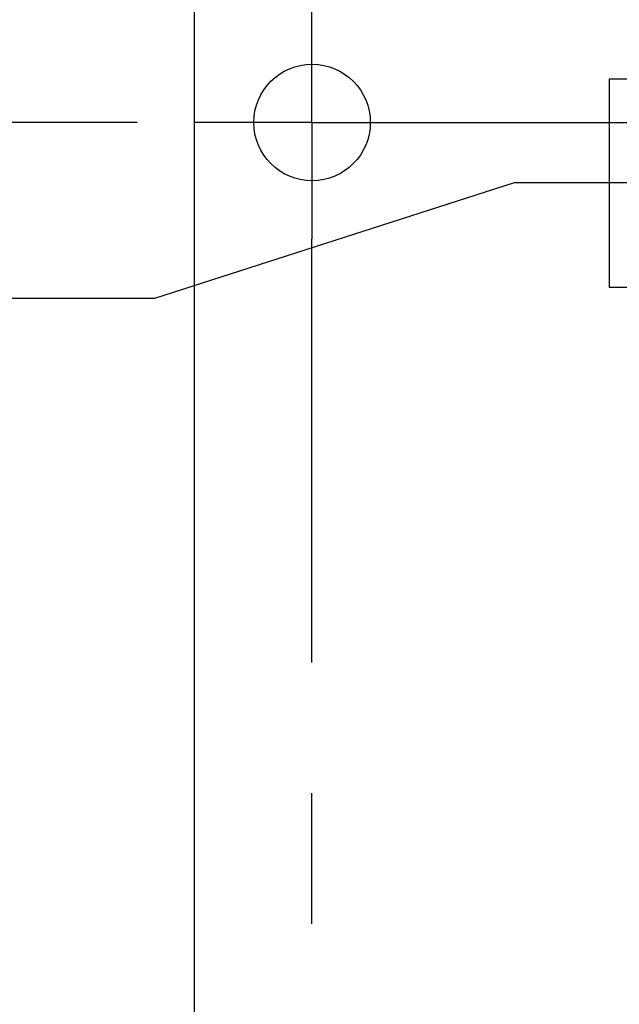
# Model space of a CAD drawing. Header units: inches. Extents: x 0 to 34, y 0 to 22.
# Tile 26 of 33: x 21.789 to 22.432, y 16.002 to 17.059. Entities that reach past the tile are written whole.
import ezdxf

# ---------------------------------------------------------------- set-up
doc = ezdxf.new("R2010")
doc.units = ezdxf.units.IN
doc.header["$LTSCALE"] = 1.87
doc.header["$MEASUREMENT"] = 0
doc.linetypes.add('CENTER', pattern=[0.6, 0.375, -0.075, 0.075, -0.075])
doc.layers.get('0').update_dxf_attribs({"linetype": 'CONTINUOUS'})
doc.layers.add('02___PRT_ALL_AXES', color=7, linetype='CONTINUOUS')
doc.layers.add('DIMENSIONS', color=7, linetype='CONTINUOUS')
doc.styles.get("Standard").update_dxf_attribs({"font": 'txt', "width": 0.8})
doc.dimstyles.new('DIMSTYLE_2', dxfattribs={"dimtxt": 0.125, "dimasz": 0.18, "dimexe": 0.18, "dimexo": 0.0625, "dimgap": 0.09, "dimtad": 0, "dimtih": 1, "dimtoh": 1, "dimdec": 3, "dimzin": 4, "dimdsep": 46, "dimtxsty": 'STANDARD', "dimblk": '_FILLED', "dimblk1": '_FILLED', "dimblk2": '_FILLED', "dimcen": 0.09, "dimadec": 0, "dimazin": 0, "dimtp": 0.01, "dimtm": 0.01, "dimtfac": 1, "dimtdec": 3, "dimtofl": 0, "dimtmove": 0, "dimatfit": 3, "dimldrblk": '_FILLED', "dimfxl": 1, "dimtolj": 1, "dimtzin": 4, "dimarcsym": 0})

# ---------------------------------------------------------------- blocks, each defined once
blk = doc.blocks.new('*D51')
at = {"layer": 'DIMENSIONS', "color": 2, "linetype": 'CONTINUOUS'}
blk.add_line((23.5526, 17.0716), (23.5526, 17.8125), dxfattribs=at)
at = {"layer": 'DIMENSIONS', "color": 2, "linetype": 'CONTINUOUS', "insert": (23.4901, 17.875), "char_height": 0.125, "width": 1.325, "attachment_point": 1, "rotation": 90, "line_spacing_factor": 0.9}
blk.add_mtext('1.576{\\Ftxt.shx;\\W1.000000;\\H0.125000; }[40.03]', dxfattribs=at)
blk = doc.blocks.new('_FILLED')
at = {"color": 0, "linetype": 'BYBLOCK'}
blk.add_solid([(0, 0), (-1, 0.1736), (-1, -0.1736)], dxfattribs=at)
blk = doc.blocks.new('*D56')
at = {"layer": 'DIMENSIONS', "color": 2, "linetype": 'CONTINUOUS'}
blk.add_line((21.915, 16.949), (21.2891, 16.949), dxfattribs=at)
at = {"layer": 'DIMENSIONS', "color": 2, "linetype": 'CONTINUOUS', "insert": (21.2266, 17.0115), "char_height": 0.125, "width": 1.225, "attachment_point": 3, "line_spacing_factor": 0.9}
blk.add_mtext('3.874{\\Ftxt.shx;\\W1.000000;\\H0.125000; }[98.4]', dxfattribs=at)
blk = doc.blocks.new('*D57')
at = {"layer": 'DIMENSIONS', "color": 2, "linetype": 'CONTINUOUS'}
blk.add_line((21.9141, 17.125), (21.2891, 17.125), dxfattribs=at)
at = {"layer": 'DIMENSIONS', "color": 2, "linetype": 'CONTINUOUS', "insert": (21.2266, 17.1875), "char_height": 0.125, "width": 1.425, "attachment_point": 3, "line_spacing_factor": 0.9}
blk.add_mtext('4.050{\\Ftxt.shx;\\W1.000000;\\H0.125000; }[102.87]', dxfattribs=at)
blk = doc.blocks.new('*D58')
at = {"layer": 'DIMENSIONS', "color": 2, "linetype": 'CONTINUOUS'}
for p, q in [((22.3195, 16.884), (21.9337, 16.7601)), ((23.365, 16.884), (22.3195, 16.884)), ((21.9337, 16.7601), (21.2891, 16.7601))]:
    blk.add_line(p, q, dxfattribs=at)
at = {"layer": 'DIMENSIONS', "color": 2, "linetype": 'CONTINUOUS', "insert": (21.2266, 16.8226), "char_height": 0.125, "width": 1.325, "attachment_point": 3, "line_spacing_factor": 0.9}
blk.add_mtext('3.809{\\Ftxt.shx;\\W1.000000;\\H0.125000; }[96.75]', dxfattribs=at)

msp = doc.modelspace()

# ---------------------------------------------------------------- linework, layer by layer
at = {"color": 7, "linetype": 'CONTINUOUS'}
for p, q in [((21.9766, 13.075), (21.9766, 17.125)), ((22.4218, 16.7719), (22.4218, 16.9959)), ((22.4218, 16.9959), (22.4548, 16.9959)), ((22.4548, 16.7719), (22.4218, 16.7719))]:
    msp.add_line(p, q, dxfattribs=at)
msp.add_circle((22.1028, 16.9489), 0.0625, dxfattribs=at)
at = {"layer": '02___PRT_ALL_AXES', "color": 7, "linetype": 'CENTER'}
for p, q in [((22.1026, 16.949), (22.1026, 17.0741)), ((22.1026, 16.949), (21.9775, 16.949)), ((22.1026, 16.949), (22.1026, 16.8239)), ((22.1026, 16.949), (24.8765, 16.949)), ((22.1026, 14.125), (22.1026, 16.8239))]:
    msp.add_line(p, q, dxfattribs=at)

# ---------------------------------------------------------------- dimensions: what is measured, and where the dimension line sits
at = {"layer": 'DIMENSIONS', "color": 2, "linetype": 'CONTINUOUS'}
for feature_location, offset, dtype, origin, picture, middle in [((23.5526, 17.0716), (0, 0.7409), 1, (21.9766, 17.0091), '*D51', (23.5526, 18.5375)), ((21.9141, 17.125), (-0.625, 0), 0, (21.9766, 13.075), '*D57', (20.2141, 17.125)), ((21.915, 16.949), (-0.6259, 0), 0, (21.9775, 13.075), '*D56', (20.3141, 16.949)), ((23.365, 16.884), (-2.0759, -0.1239), 0, (23.4275, 13.075), '*D58', (20.2641, 16.7601))]:
    dim = msp.add_ordinate_dim(feature_location=feature_location, offset=offset, dtype=dtype, origin=origin, dimstyle='DIMSTYLE_2', dxfattribs=at)
    dim.commit()
    dim.dimension.update_dxf_attribs({"geometry": picture, "text_midpoint": middle})

doc.saveas('drawing.dxf')
